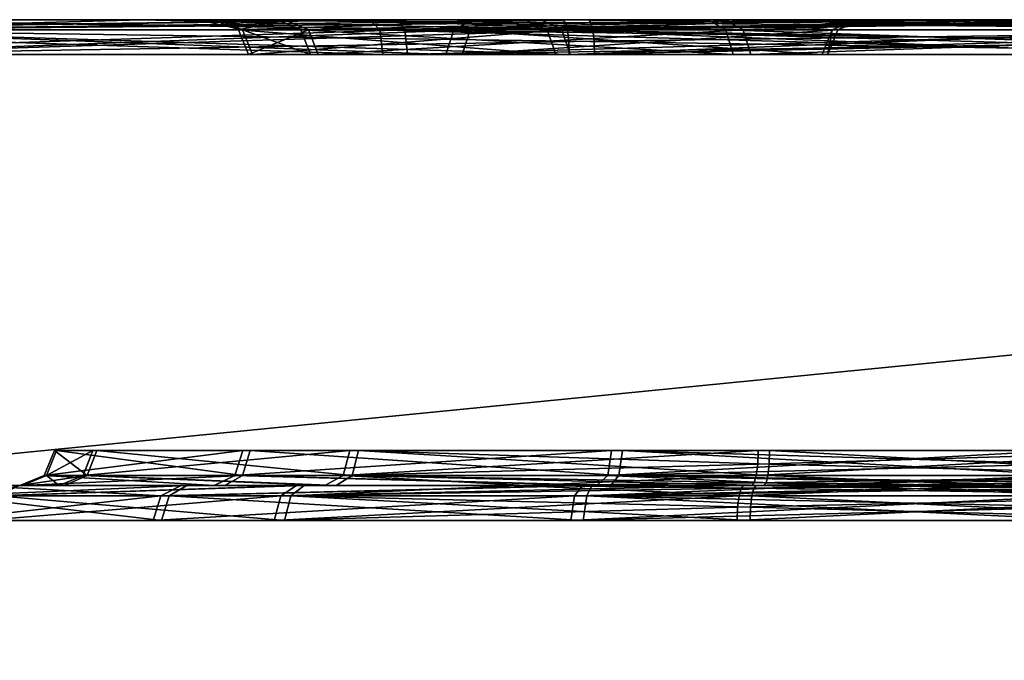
# Model space of a CAD drawing. Header units: millimetres. Extents: x -150 to 150, y -85 to 1149.
# Tile 103 of 256: x -110.083 to -109.237, y 1008.85 to 1009.4. Entities that reach past the tile are written whole.
import ezdxf

# ---------------------------------------------------------------- set-up
doc = ezdxf.new("R2010")
doc.units = ezdxf.units.MM
doc.header["$LTSCALE"] = 21.359881
for name, color, linetype in [('3437', 7, 'CONTINUOUS'), ('3438', 7, 'CONTINUOUS'), ('3478', 7, 'CONTINUOUS'), ('3479', 7, 'CONTINUOUS'), ('5020', 7, 'CONTINUOUS'), ('5021', 7, 'CONTINUOUS'), ('5022', 7, 'CONTINUOUS'), ('5023', 7, 'CONTINUOUS'), ('5024', 7, 'CONTINUOUS'), ('5025', 7, 'CONTINUOUS'), ('5026', 7, 'CONTINUOUS'), ('5027', 7, 'CONTINUOUS'), ('5036', 7, 'CONTINUOUS'), ('5037', 7, 'CONTINUOUS'), ('5038', 7, 'CONTINUOUS'), ('5039', 7, 'CONTINUOUS'), ('5061', 7, 'CONTINUOUS'), ('5062', 7, 'CONTINUOUS'), ('5063', 7, 'CONTINUOUS'), ('5064', 7, 'CONTINUOUS'), ('5065', 7, 'CONTINUOUS'), ('5066', 7, 'CONTINUOUS'), ('5067', 7, 'CONTINUOUS'), ('5068', 7, 'CONTINUOUS'), ('5077', 7, 'CONTINUOUS'), ('5078', 7, 'CONTINUOUS'), ('5079', 7, 'CONTINUOUS'), ('5080', 7, 'CONTINUOUS'), ('8646', 7, 'CONTINUOUS'), ('8647', 7, 'CONTINUOUS'), ('9023', 7, 'CONTINUOUS'), ('9025', 7, 'CONTINUOUS')]:
    doc.layers.add(name, color=color, linetype=linetype)

msp = doc.modelspace()

# ---------------------------------------------------------------- linework, layer by layer
at = {"layer": '3437', "linetype": 'CONTINUOUS'}
for points in [[(-109.89505, 1009.39121, 237.73626), (-109.83496, 1009.39121, 237.00048), (-109.88635, 1009.37, 237.73501), (-109.89505, 1009.39121, 237.73626)], [(-109.62994, 1009.39121, 238.42525), (-109.89505, 1009.39121, 237.73626), (-109.62265, 1009.37, 238.42035), (-109.62994, 1009.39121, 238.42525)], [(-109.62265, 1009.37, 238.42035), (-109.89505, 1009.39121, 237.73626), (-109.88635, 1009.37, 237.73501), (-109.62265, 1009.37, 238.42035)], [(-109.88635, 1009.37, 237.73501), (-109.83496, 1009.39121, 237.00048), (-109.82659, 1009.37, 237.00313), (-109.88635, 1009.37, 237.73501)], [(-109.83496, 1009.39121, 237.00048), (-109.46159, 1009.39121, 236.36364), (-109.82659, 1009.37, 237.00313), (-109.83496, 1009.39121, 237.00048)], [(-109.82659, 1009.37, 237.00313), (-109.46159, 1009.39121, 236.36364), (-109.45519, 1009.37, 236.36966), (-109.82659, 1009.37, 237.00313)], [(-109.09215, 1009.39121, 238.93098), (-109.62994, 1009.39121, 238.42525), (-109.08886, 1009.38148, 238.92537), (-109.09215, 1009.39121, 238.93098)], [(-109.08886, 1009.38148, 238.92537), (-109.62994, 1009.39121, 238.42525), (-109.0877, 1009.37, 238.9234), (-109.08886, 1009.38148, 238.92537)], [(-109.0877, 1009.37, 238.9234), (-109.62994, 1009.39121, 238.42525), (-109.62265, 1009.37, 238.42035), (-109.0877, 1009.37, 238.9234)], [(-109.46159, 1009.39121, 236.36364), (-108.84887, 1009.39121, 235.95186), (-109.45519, 1009.37, 236.36966), (-109.46159, 1009.39121, 236.36364)], [(-109.45519, 1009.37, 236.36966), (-108.84887, 1009.39121, 235.95186), (-108.84571, 1009.37, 235.96006), (-109.45519, 1009.37, 236.36966)]]:
    msp.add_3dface(points, dxfattribs=at)
at = {"layer": '3438', "linetype": 'CONTINUOUS'}
for points in [[(-109.85535, 1009.4, 236.9946), (-109.89505, 1009.39121, 237.73626), (-109.9162, 1009.4, 237.73825), (-109.85535, 1009.4, 236.9946)], [(-109.9162, 1009.4, 237.73825), (-109.89505, 1009.39121, 237.73626), (-109.64931, 1009.4, 238.43446), (-109.9162, 1009.4, 237.73825)], [(-109.83496, 1009.39121, 237.00048), (-109.89505, 1009.39121, 237.73626), (-109.85535, 1009.4, 236.9946), (-109.83496, 1009.39121, 237.00048)], [(-109.89505, 1009.39121, 237.73626), (-109.62994, 1009.39121, 238.42525), (-109.64931, 1009.4, 238.43446), (-109.89505, 1009.39121, 237.73626)], [(-109.47805, 1009.4, 236.35018), (-109.83496, 1009.39121, 237.00048), (-109.85535, 1009.4, 236.9946), (-109.47805, 1009.4, 236.35018)], [(-109.46159, 1009.39121, 236.36364), (-109.83496, 1009.39121, 237.00048), (-109.47805, 1009.4, 236.35018), (-109.46159, 1009.39121, 236.36364)], [(-109.64931, 1009.4, 238.43446), (-109.62994, 1009.39121, 238.42525), (-109.40536, 1009.4, 238.72265), (-109.64931, 1009.4, 238.43446)], [(-109.62994, 1009.39121, 238.42525), (-109.09215, 1009.39121, 238.93098), (-109.40536, 1009.4, 238.72265), (-109.62994, 1009.39121, 238.42525)], [(-109.19087, 1009.4, 236.10604), (-109.46159, 1009.39121, 236.36364), (-109.47805, 1009.4, 236.35018), (-109.19087, 1009.4, 236.10604)], [(-108.84887, 1009.39121, 235.95186), (-109.46159, 1009.39121, 236.36364), (-109.19087, 1009.4, 236.10604), (-108.84887, 1009.39121, 235.95186)], [(-109.40536, 1009.4, 238.72265), (-109.09215, 1009.39121, 238.93098), (-109.09707, 1009.39772, 238.93937), (-109.40536, 1009.4, 238.72265)], [(-109.10288, 1009.4, 238.94928), (-109.40536, 1009.4, 238.72265), (-109.09707, 1009.39772, 238.93937), (-109.10288, 1009.4, 238.94928)]]:
    msp.add_3dface(points, dxfattribs=at)
at = {"layer": '3478', "linetype": 'CONTINUOUS'}
for points in [[(-109.89175, 1009.39121, 362.24182), (-109.61746, 1009.39121, 361.55644), (-109.88307, 1009.37, 362.24318), (-109.89175, 1009.39121, 362.24182)], [(-109.8415, 1009.39121, 362.97833), (-109.89175, 1009.39121, 362.24182), (-109.83309, 1009.37, 362.9758), (-109.8415, 1009.39121, 362.97833)], [(-109.83309, 1009.37, 362.9758), (-109.89175, 1009.39121, 362.24182), (-109.88307, 1009.37, 362.24318), (-109.83309, 1009.37, 362.9758)], [(-109.88307, 1009.37, 362.24318), (-109.61746, 1009.39121, 361.55644), (-109.61023, 1009.37, 361.56143), (-109.88307, 1009.37, 362.24318)], [(-109.47666, 1009.39121, 363.62011), (-109.8415, 1009.39121, 362.97833), (-109.47018, 1009.37, 363.61418), (-109.47666, 1009.39121, 363.62011)], [(-109.47018, 1009.37, 363.61418), (-109.8415, 1009.39121, 362.97833), (-109.83309, 1009.37, 362.9758), (-109.47018, 1009.37, 363.61418)], [(-109.61746, 1009.39121, 361.55644), (-109.07295, 1009.39121, 361.05794), (-109.61023, 1009.37, 361.56143), (-109.61746, 1009.39121, 361.55644)], [(-109.07295, 1009.39121, 361.05794), (-109.06974, 1009.38148, 361.06359), (-109.61023, 1009.37, 361.56143), (-109.07295, 1009.39121, 361.05794)], [(-108.8695, 1009.39121, 364.04004), (-109.47666, 1009.39121, 363.62011), (-108.86624, 1009.37, 364.03188), (-108.8695, 1009.39121, 364.04004)], [(-108.86624, 1009.37, 364.03188), (-109.47666, 1009.39121, 363.62011), (-109.47018, 1009.37, 363.61418), (-108.86624, 1009.37, 364.03188)], [(-109.06974, 1009.38148, 361.06359), (-109.06861, 1009.37, 361.06558), (-109.61023, 1009.37, 361.56143), (-109.06974, 1009.38148, 361.06359)]]:
    msp.add_3dface(points, dxfattribs=at)
at = {"layer": '3479', "linetype": 'CONTINUOUS'}
for points in [[(-109.89175, 1009.39121, 362.24182), (-109.8415, 1009.39121, 362.97833), (-109.92923, 1009.4, 362.61508), (-109.89175, 1009.39121, 362.24182)], [(-109.91259, 1009.4, 362.2378), (-109.89175, 1009.39121, 362.24182), (-109.92923, 1009.4, 362.61508), (-109.91259, 1009.4, 362.2378)], [(-109.92923, 1009.4, 362.61508), (-109.8415, 1009.39121, 362.97833), (-109.86138, 1009.4, 362.98586), (-109.92923, 1009.4, 362.61508)], [(-109.63491, 1009.4, 361.54438), (-109.89175, 1009.39121, 362.24182), (-109.91259, 1009.4, 362.2378), (-109.63491, 1009.4, 361.54438)], [(-109.61746, 1009.39121, 361.55644), (-109.89175, 1009.39121, 362.24182), (-109.63491, 1009.4, 361.54438), (-109.61746, 1009.39121, 361.55644)], [(-109.8415, 1009.39121, 362.97833), (-109.47666, 1009.39121, 363.62011), (-109.86138, 1009.4, 362.98586), (-109.8415, 1009.39121, 362.97833)], [(-109.86138, 1009.4, 362.98586), (-109.47666, 1009.39121, 363.62011), (-109.49195, 1009.4, 363.63483), (-109.86138, 1009.4, 362.98586)], [(-109.08344, 1009.4, 361.0395), (-109.61746, 1009.39121, 361.55644), (-109.63491, 1009.4, 361.54438), (-109.08344, 1009.4, 361.0395)], [(-109.61746, 1009.39121, 361.55644), (-109.08344, 1009.4, 361.0395), (-109.07776, 1009.39772, 361.04948), (-109.61746, 1009.39121, 361.55644)], [(-109.47666, 1009.39121, 363.62011), (-108.8695, 1009.39121, 364.04004), (-109.49195, 1009.4, 363.63483), (-109.47666, 1009.39121, 363.62011)], [(-109.49195, 1009.4, 363.63483), (-108.8695, 1009.39121, 364.04004), (-108.87835, 1009.4, 364.05934), (-109.49195, 1009.4, 363.63483)], [(-109.07295, 1009.39121, 361.05794), (-109.61746, 1009.39121, 361.55644), (-109.07776, 1009.39772, 361.04948), (-109.07295, 1009.39121, 361.05794)]]:
    msp.add_3dface(points, dxfattribs=at)
at = {"layer": '5020', "linetype": 'CONTINUOUS'}
for points in [[(-109.96113, 1008.97, 280.17434), (-110.1411, 1008.99121, 280.57345), (-110.14974, 1008.97, 280.57186), (-109.96113, 1008.97, 280.17434)], [(-109.95444, 1008.99121, 280.18004), (-110.1411, 1008.99121, 280.57345), (-109.96113, 1008.97, 280.17434), (-109.95444, 1008.99121, 280.18004)], [(-110.10605, 1008.99121, 281.00748), (-109.85868, 1008.99121, 281.36583), (-110.11432, 1008.97, 281.01043), (-110.10605, 1008.99121, 281.00748)], [(-110.11432, 1008.97, 281.01043), (-109.85868, 1008.99121, 281.36583), (-109.86437, 1008.97, 281.37252), (-110.11432, 1008.97, 281.01043)], [(-109.59903, 1008.97, 279.92439), (-109.95444, 1008.99121, 280.18004), (-109.96113, 1008.97, 280.17434), (-109.59903, 1008.97, 279.92439)], [(-109.59608, 1008.99121, 279.93267), (-109.95444, 1008.99121, 280.18004), (-109.59903, 1008.97, 279.92439), (-109.59608, 1008.99121, 279.93267)], [(-109.46527, 1008.99121, 281.55249), (-109.46644, 1008.98148, 281.55889), (-109.86437, 1008.97, 281.37252), (-109.46527, 1008.99121, 281.55249)], [(-109.85868, 1008.99121, 281.36583), (-109.46527, 1008.99121, 281.55249), (-109.86437, 1008.97, 281.37252), (-109.85868, 1008.99121, 281.36583)], [(-109.16047, 1008.97, 279.88897), (-109.59608, 1008.99121, 279.93267), (-109.59903, 1008.97, 279.92439), (-109.16047, 1008.97, 279.88897)], [(-109.16205, 1008.99121, 279.89761), (-109.59608, 1008.99121, 279.93267), (-109.16088, 1008.98148, 279.89122), (-109.16205, 1008.99121, 279.89761)], [(-109.16088, 1008.98148, 279.89122), (-109.59608, 1008.99121, 279.93267), (-109.16047, 1008.97, 279.88897), (-109.16088, 1008.98148, 279.89122)], [(-109.46644, 1008.98148, 281.55889), (-109.46685, 1008.97, 281.56113), (-109.86437, 1008.97, 281.37252), (-109.46644, 1008.98148, 281.55889)]]:
    msp.add_3dface(points, dxfattribs=at)
at = {"layer": '5021', "linetype": 'CONTINUOUS'}
for points in [[(-110.1411, 1008.99121, 280.57345), (-109.95444, 1008.99121, 280.18004), (-109.93941, 1009, 280.19511), (-110.1411, 1008.99121, 280.57345)], [(-110.12046, 1009, 280.57849), (-110.1411, 1008.99121, 280.57345), (-109.93941, 1009, 280.19511), (-110.12046, 1009, 280.57849)], [(-109.85868, 1008.99121, 281.36583), (-110.10605, 1008.99121, 281.00748), (-109.84519, 1009, 281.34945), (-109.85868, 1008.99121, 281.36583)], [(-109.84519, 1009, 281.34945), (-110.10605, 1008.99121, 281.00748), (-110.0855, 1009, 281.00194), (-109.84519, 1009, 281.34945)], [(-109.95444, 1008.99121, 280.18004), (-109.59608, 1008.99121, 279.93267), (-109.59154, 1009, 279.95357), (-109.95444, 1008.99121, 280.18004)], [(-109.93941, 1009, 280.19511), (-109.95444, 1008.99121, 280.18004), (-109.59154, 1009, 279.95357), (-109.93941, 1009, 280.19511)], [(-109.46144, 1009, 281.53163), (-109.85868, 1008.99121, 281.36583), (-109.84519, 1009, 281.34945), (-109.46144, 1009, 281.53163)], [(-109.85868, 1008.99121, 281.36583), (-109.46144, 1009, 281.53163), (-109.46351, 1008.99772, 281.54292), (-109.85868, 1008.99121, 281.36583)], [(-109.46527, 1008.99121, 281.55249), (-109.85868, 1008.99121, 281.36583), (-109.46351, 1008.99772, 281.54292), (-109.46527, 1008.99121, 281.55249)], [(-109.59608, 1008.99121, 279.93267), (-109.16205, 1008.99121, 279.89761), (-109.38103, 1009, 279.90782), (-109.59608, 1008.99121, 279.93267)], [(-109.59154, 1009, 279.95357), (-109.59608, 1008.99121, 279.93267), (-109.38103, 1009, 279.90782), (-109.59154, 1009, 279.95357)], [(-109.38103, 1009, 279.90782), (-109.16205, 1008.99121, 279.89761), (-109.16381, 1008.99772, 279.90719), (-109.38103, 1009, 279.90782)], [(-109.16588, 1009, 279.91848), (-109.38103, 1009, 279.90782), (-109.16381, 1008.99772, 279.90719), (-109.16588, 1009, 279.91848)]]:
    msp.add_3dface(points, dxfattribs=at)
at = {"layer": '5022', "linetype": 'CONTINUOUS'}
for points in [[(-109.46685, 1008.97, 281.56113), (-109.46644, 1008.98148, 281.55889), (-109.03124, 1008.99121, 281.51744), (-109.46685, 1008.97, 281.56113)], [(-109.46685, 1008.97, 281.56113), (-109.03124, 1008.99121, 281.51744), (-109.02829, 1008.97, 281.52572), (-109.46685, 1008.97, 281.56113)], [(-109.46644, 1008.98148, 281.55889), (-109.46527, 1008.99121, 281.55249), (-109.03124, 1008.99121, 281.51744), (-109.46644, 1008.98148, 281.55889)]]:
    msp.add_3dface(points, dxfattribs=at)
at = {"layer": '5023', "linetype": 'CONTINUOUS'}
for points in [[(-109.46527, 1008.99121, 281.55249), (-109.46351, 1008.99772, 281.54292), (-109.24629, 1009, 281.54228), (-109.46527, 1008.99121, 281.55249)], [(-109.03124, 1008.99121, 281.51744), (-109.46527, 1008.99121, 281.55249), (-109.24629, 1009, 281.54228), (-109.03124, 1008.99121, 281.51744)], [(-109.46351, 1008.99772, 281.54292), (-109.46144, 1009, 281.53163), (-109.24629, 1009, 281.54228), (-109.46351, 1008.99772, 281.54292)], [(-109.03578, 1009, 281.49653), (-109.03124, 1008.99121, 281.51744), (-109.24629, 1009, 281.54228), (-109.03578, 1009, 281.49653)]]:
    msp.add_3dface(points, dxfattribs=at)
at = {"layer": '5024', "linetype": 'CONTINUOUS'}
for points in [[(-110.06002, 1009.00879, 280.5883), (-109.89165, 1009.00879, 280.23344), (-110.05138, 1009.03, 280.58988), (-110.06002, 1009.00879, 280.5883)], [(-110.02841, 1009.00879, 280.9798), (-110.06002, 1009.00879, 280.5883), (-110.02013, 1009.03, 280.97685), (-110.02841, 1009.00879, 280.9798)], [(-110.02013, 1009.03, 280.97685), (-110.06002, 1009.00879, 280.5883), (-110.05138, 1009.03, 280.58988), (-110.02013, 1009.03, 280.97685)], [(-110.05138, 1009.03, 280.58988), (-109.89165, 1009.00879, 280.23344), (-109.88496, 1009.03, 280.23913), (-110.05138, 1009.03, 280.58988)], [(-109.80527, 1009.00879, 281.30304), (-110.02841, 1009.00879, 280.9798), (-109.79958, 1009.03, 281.29635), (-109.80527, 1009.00879, 281.30304)], [(-109.79958, 1009.03, 281.29635), (-110.02841, 1009.00879, 280.9798), (-110.02013, 1009.03, 280.97685), (-109.79958, 1009.03, 281.29635)], [(-109.89165, 1009.00879, 280.23344), (-109.56841, 1009.00879, 280.01031), (-109.88496, 1009.03, 280.23913), (-109.89165, 1009.00879, 280.23344)], [(-109.88496, 1009.03, 280.23913), (-109.56841, 1009.00879, 280.01031), (-109.56546, 1009.03, 280.01858), (-109.88496, 1009.03, 280.23913)], [(-109.44924, 1009.01852, 281.46502), (-109.80527, 1009.00879, 281.30304), (-109.44883, 1009.03, 281.46277), (-109.44924, 1009.01852, 281.46502)], [(-109.44883, 1009.03, 281.46277), (-109.80527, 1009.00879, 281.30304), (-109.79958, 1009.03, 281.29635), (-109.44883, 1009.03, 281.46277)], [(-109.56841, 1009.00879, 280.01031), (-109.17691, 1009.00879, 279.97869), (-109.56546, 1009.03, 280.01858), (-109.56841, 1009.00879, 280.01031)], [(-109.17808, 1009.01852, 279.98509), (-109.17849, 1009.03, 279.98733), (-109.56546, 1009.03, 280.01858), (-109.17808, 1009.01852, 279.98509)], [(-109.17691, 1009.00879, 279.97869), (-109.17808, 1009.01852, 279.98509), (-109.56546, 1009.03, 280.01858), (-109.17691, 1009.00879, 279.97869)], [(-109.45041, 1009.00879, 281.47141), (-109.80527, 1009.00879, 281.30304), (-109.44924, 1009.01852, 281.46502), (-109.45041, 1009.00879, 281.47141)]]:
    msp.add_3dface(points, dxfattribs=at)
at = {"layer": '5025', "linetype": 'CONTINUOUS'}
for points in [[(-109.89165, 1009.00879, 280.23344), (-110.06002, 1009.00879, 280.5883), (-110.08065, 1009, 280.58317), (-109.89165, 1009.00879, 280.23344)], [(-109.90691, 1009, 280.21863), (-109.89165, 1009.00879, 280.23344), (-110.08065, 1009, 280.58317), (-109.90691, 1009, 280.21863)], [(-110.08065, 1009, 280.58317), (-110.06002, 1009.00879, 280.5883), (-110.04908, 1009, 280.98497), (-110.08065, 1009, 280.58317)], [(-110.06002, 1009.00879, 280.5883), (-110.02841, 1009.00879, 280.9798), (-110.04908, 1009, 280.98497), (-110.06002, 1009.00879, 280.5883)], [(-110.04908, 1009, 280.98497), (-110.02841, 1009.00879, 280.9798), (-109.82089, 1009, 281.3176), (-110.04908, 1009, 280.98497)], [(-110.02841, 1009.00879, 280.9798), (-109.80527, 1009.00879, 281.30304), (-109.82089, 1009, 281.3176), (-110.02841, 1009.00879, 280.9798)], [(-109.57568, 1009, 279.99038), (-109.89165, 1009.00879, 280.23344), (-109.90691, 1009, 280.21863), (-109.57568, 1009, 279.99038)], [(-109.56841, 1009.00879, 280.01031), (-109.89165, 1009.00879, 280.23344), (-109.57568, 1009, 279.99038), (-109.56841, 1009.00879, 280.01031)], [(-109.82089, 1009, 281.3176), (-109.80527, 1009.00879, 281.30304), (-109.64897, 1009, 281.4293), (-109.82089, 1009, 281.3176)], [(-109.80527, 1009.00879, 281.30304), (-109.45041, 1009.00879, 281.47141), (-109.64897, 1009, 281.4293), (-109.80527, 1009.00879, 281.30304)], [(-109.64897, 1009, 281.4293), (-109.45041, 1009.00879, 281.47141), (-109.45217, 1009.00228, 281.48099), (-109.64897, 1009, 281.4293)], [(-109.45424, 1009, 281.49228), (-109.64897, 1009, 281.4293), (-109.45217, 1009.00228, 281.48099), (-109.45424, 1009, 281.49228)], [(-109.17309, 1009, 279.95782), (-109.56841, 1009.00879, 280.01031), (-109.57568, 1009, 279.99038), (-109.17309, 1009, 279.95782)], [(-109.17691, 1009.00879, 279.97869), (-109.56841, 1009.00879, 280.01031), (-109.17515, 1009.00228, 279.96912), (-109.17691, 1009.00879, 279.97869)], [(-109.56841, 1009.00879, 280.01031), (-109.17309, 1009, 279.95782), (-109.17515, 1009.00228, 279.96912), (-109.56841, 1009.00879, 280.01031)]]:
    msp.add_3dface(points, dxfattribs=at)
at = {"layer": '5026', "linetype": 'CONTINUOUS'}
for points in [[(-109.45041, 1009.00879, 281.47141), (-109.44924, 1009.01852, 281.46502), (-109.06186, 1009.03, 281.43152), (-109.45041, 1009.00879, 281.47141)], [(-109.05891, 1009.00879, 281.4398), (-109.45041, 1009.00879, 281.47141), (-109.06186, 1009.03, 281.43152), (-109.05891, 1009.00879, 281.4398)], [(-109.44924, 1009.01852, 281.46502), (-109.44883, 1009.03, 281.46277), (-109.06186, 1009.03, 281.43152), (-109.44924, 1009.01852, 281.46502)]]:
    msp.add_3dface(points, dxfattribs=at)
at = {"layer": '5027', "linetype": 'CONTINUOUS'}
for points in [[(-109.45424, 1009, 281.49228), (-109.45217, 1009.00228, 281.48099), (-109.05891, 1009.00879, 281.4398), (-109.45424, 1009, 281.49228)], [(-109.45424, 1009, 281.49228), (-109.05891, 1009.00879, 281.4398), (-109.05164, 1009, 281.45973), (-109.45424, 1009, 281.49228)], [(-109.45217, 1009.00228, 281.48099), (-109.45041, 1009.00879, 281.47141), (-109.05891, 1009.00879, 281.4398), (-109.45217, 1009.00228, 281.48099)]]:
    msp.add_3dface(points, dxfattribs=at)
at = {"layer": '5036', "linetype": 'CONTINUOUS'}
for points in [[(-110.40292, 1009.39121, 279.47402), (-109.75225, 1009.39121, 279.1253), (-110.39715, 1009.37, 279.48065), (-110.40292, 1009.39121, 279.47402)], [(-110.39715, 1009.37, 279.48065), (-109.75225, 1009.39121, 279.1253), (-109.74992, 1009.37, 279.13377), (-110.39715, 1009.37, 279.48065)], [(-109.61261, 1009.39121, 282.35668), (-110.29094, 1009.39121, 282.06538), (-109.61144, 1009.38148, 282.35028), (-109.61261, 1009.39121, 282.35668)], [(-109.61144, 1009.38148, 282.35028), (-110.29094, 1009.39121, 282.06538), (-109.61103, 1009.37, 282.34803), (-109.61144, 1009.38148, 282.35028)], [(-109.61103, 1009.37, 282.34803), (-110.29094, 1009.39121, 282.06538), (-110.28577, 1009.37, 282.05828), (-109.61103, 1009.37, 282.34803)], [(-109.75225, 1009.39121, 279.1253), (-109.01471, 1009.39121, 279.09343), (-109.74992, 1009.37, 279.13377), (-109.75225, 1009.39121, 279.1253)], [(-109.01471, 1009.39121, 279.09343), (-109.01588, 1009.38148, 279.09982), (-109.74992, 1009.37, 279.13377), (-109.01471, 1009.39121, 279.09343)], [(-109.01588, 1009.38148, 279.09982), (-109.01629, 1009.37, 279.10207), (-109.74992, 1009.37, 279.13377), (-109.01588, 1009.38148, 279.09982)]]:
    msp.add_3dface(points, dxfattribs=at)
at = {"layer": '5037', "linetype": 'CONTINUOUS'}
for points in [[(-109.75787, 1009.4, 279.10484), (-110.40292, 1009.39121, 279.47402), (-110.4163, 1009.4, 279.45754), (-109.75787, 1009.4, 279.10484)], [(-109.75225, 1009.39121, 279.1253), (-110.40292, 1009.39121, 279.47402), (-109.75787, 1009.4, 279.10484), (-109.75225, 1009.39121, 279.1253)], [(-110.306, 1009.4, 282.08066), (-110.29094, 1009.39121, 282.06538), (-109.97819, 1009.4, 282.26804), (-110.306, 1009.4, 282.08066)], [(-110.29094, 1009.39121, 282.06538), (-109.61261, 1009.39121, 282.35668), (-109.97819, 1009.4, 282.26804), (-110.29094, 1009.39121, 282.06538)], [(-109.97819, 1009.4, 282.26804), (-109.61261, 1009.39121, 282.35668), (-109.61437, 1009.39772, 282.36625), (-109.97819, 1009.4, 282.26804)], [(-109.61644, 1009.4, 282.37754), (-109.97819, 1009.4, 282.26804), (-109.61437, 1009.39772, 282.36625), (-109.61644, 1009.4, 282.37754)], [(-109.01088, 1009.4, 279.07256), (-109.75225, 1009.39121, 279.1253), (-109.75787, 1009.4, 279.10484), (-109.01088, 1009.4, 279.07256)], [(-109.75225, 1009.39121, 279.1253), (-109.01088, 1009.4, 279.07256), (-109.01295, 1009.39772, 279.08385), (-109.75225, 1009.39121, 279.1253)], [(-109.01471, 1009.39121, 279.09343), (-109.75225, 1009.39121, 279.1253), (-109.01295, 1009.39772, 279.08385), (-109.01471, 1009.39121, 279.09343)]]:
    msp.add_3dface(points, dxfattribs=at)
at = {"layer": '5038', "linetype": 'CONTINUOUS'}
for points in [[(-109.61261, 1009.39121, 282.35668), (-109.61144, 1009.38148, 282.35028), (-108.8774, 1009.37, 282.31633), (-109.61261, 1009.39121, 282.35668)], [(-108.87507, 1009.39121, 282.32481), (-109.61261, 1009.39121, 282.35668), (-108.8774, 1009.37, 282.31633), (-108.87507, 1009.39121, 282.32481)], [(-109.61144, 1009.38148, 282.35028), (-109.61103, 1009.37, 282.34803), (-108.8774, 1009.37, 282.31633), (-109.61144, 1009.38148, 282.35028)]]:
    msp.add_3dface(points, dxfattribs=at)
at = {"layer": '5039', "linetype": 'CONTINUOUS'}
for points in [[(-109.61644, 1009.4, 282.37754), (-109.61437, 1009.39772, 282.36625), (-108.87507, 1009.39121, 282.32481), (-109.61644, 1009.4, 282.37754)], [(-109.61644, 1009.4, 282.37754), (-108.87507, 1009.39121, 282.32481), (-108.86945, 1009.4, 282.34526), (-109.61644, 1009.4, 282.37754)], [(-109.61437, 1009.39772, 282.36625), (-109.61261, 1009.39121, 282.35668), (-108.87507, 1009.39121, 282.32481), (-109.61437, 1009.39772, 282.36625)]]:
    msp.add_3dface(points, dxfattribs=at)
at = {"layer": '5061', "linetype": 'CONTINUOUS'}
for points in [[(-110.14305, 1008.99121, 319.41548), (-109.96167, 1008.99121, 319.81135), (-110.15171, 1008.97, 319.41695), (-110.14305, 1008.99121, 319.41548)], [(-110.15171, 1008.97, 319.41695), (-109.96167, 1008.99121, 319.81135), (-109.96843, 1008.97, 319.81695), (-110.15171, 1008.97, 319.41695)], [(-109.85567, 1008.97, 318.62017), (-110.1022, 1008.99121, 318.98196), (-110.11044, 1008.97, 318.9789), (-109.85567, 1008.97, 318.62017)], [(-109.85006, 1008.99121, 318.62694), (-110.1022, 1008.99121, 318.98196), (-109.85567, 1008.97, 318.62017), (-109.85006, 1008.99121, 318.62694)], [(-109.96167, 1008.99121, 319.81135), (-109.60665, 1008.99121, 320.06349), (-109.96843, 1008.97, 319.81695), (-109.96167, 1008.99121, 319.81135)], [(-109.96843, 1008.97, 319.81695), (-109.60665, 1008.99121, 320.06349), (-109.60971, 1008.97, 320.07173), (-109.96843, 1008.97, 319.81695)], [(-109.45567, 1008.97, 318.43689), (-109.85006, 1008.99121, 318.62694), (-109.85567, 1008.97, 318.62017), (-109.45567, 1008.97, 318.43689)], [(-109.4542, 1008.99121, 318.44556), (-109.85006, 1008.99121, 318.62694), (-109.45528, 1008.98148, 318.43915), (-109.4542, 1008.99121, 318.44556)], [(-109.45528, 1008.98148, 318.43915), (-109.85006, 1008.99121, 318.62694), (-109.45567, 1008.97, 318.43689), (-109.45528, 1008.98148, 318.43915)], [(-109.17312, 1008.99121, 320.10434), (-109.17204, 1008.98148, 320.11075), (-109.60971, 1008.97, 320.07173), (-109.17312, 1008.99121, 320.10434)], [(-109.60665, 1008.99121, 320.06349), (-109.17312, 1008.99121, 320.10434), (-109.60971, 1008.97, 320.07173), (-109.60665, 1008.99121, 320.06349)], [(-109.17204, 1008.98148, 320.11075), (-109.17166, 1008.97, 320.113), (-109.60971, 1008.97, 320.07173), (-109.17204, 1008.98148, 320.11075)]]:
    msp.add_3dface(points, dxfattribs=at)
at = {"layer": '5062', "linetype": 'CONTINUOUS'}
for points in [[(-109.96167, 1008.99121, 319.81135), (-110.14305, 1008.99121, 319.41548), (-110.12193, 1009, 319.41317), (-109.96167, 1008.99121, 319.81135)], [(-109.94425, 1009, 319.79912), (-109.96167, 1008.99121, 319.81135), (-110.12193, 1009, 319.41317), (-109.94425, 1009, 319.79912)], [(-110.1022, 1008.99121, 318.98196), (-109.85006, 1008.99121, 318.62694), (-109.83864, 1009, 318.64503), (-110.1022, 1008.99121, 318.98196)], [(-110.08292, 1009, 318.99099), (-110.1022, 1008.99121, 318.98196), (-109.83864, 1009, 318.64503), (-110.08292, 1009, 318.99099)], [(-109.60665, 1008.99121, 320.06349), (-109.96167, 1008.99121, 319.81135), (-109.59958, 1009, 320.04349), (-109.60665, 1008.99121, 320.06349)], [(-109.59958, 1009, 320.04349), (-109.96167, 1008.99121, 319.81135), (-109.94425, 1009, 319.79912), (-109.59958, 1009, 320.04349)], [(-109.85006, 1008.99121, 318.62694), (-109.4542, 1008.99121, 318.44556), (-109.65648, 1009, 318.53005), (-109.85006, 1008.99121, 318.62694)], [(-109.83864, 1009, 318.64503), (-109.85006, 1008.99121, 318.62694), (-109.65648, 1009, 318.53005), (-109.83864, 1009, 318.64503)], [(-109.65648, 1009, 318.53005), (-109.4542, 1008.99121, 318.44556), (-109.45257, 1008.99772, 318.45515), (-109.65648, 1009, 318.53005)], [(-109.45065, 1009, 318.46647), (-109.65648, 1009, 318.53005), (-109.45257, 1008.99772, 318.45515), (-109.45065, 1009, 318.46647)], [(-109.17667, 1009, 320.08342), (-109.60665, 1008.99121, 320.06349), (-109.59958, 1009, 320.04349), (-109.17667, 1009, 320.08342)], [(-109.60665, 1008.99121, 320.06349), (-109.17667, 1009, 320.08342), (-109.17475, 1008.99772, 320.09474), (-109.60665, 1008.99121, 320.06349)], [(-109.17312, 1008.99121, 320.10434), (-109.60665, 1008.99121, 320.06349), (-109.17475, 1008.99772, 320.09474), (-109.17312, 1008.99121, 320.10434)]]:
    msp.add_3dface(points, dxfattribs=at)
at = {"layer": '5063', "linetype": 'CONTINUOUS'}
for points in [[(-109.4542, 1008.99121, 318.44556), (-109.45528, 1008.98148, 318.43915), (-109.01761, 1008.97, 318.47817), (-109.4542, 1008.99121, 318.44556)], [(-109.02067, 1008.99121, 318.48641), (-109.4542, 1008.99121, 318.44556), (-109.01761, 1008.97, 318.47817), (-109.02067, 1008.99121, 318.48641)], [(-109.45528, 1008.98148, 318.43915), (-109.45567, 1008.97, 318.43689), (-109.01761, 1008.97, 318.47817), (-109.45528, 1008.98148, 318.43915)]]:
    msp.add_3dface(points, dxfattribs=at)
at = {"layer": '5064', "linetype": 'CONTINUOUS'}
for points in [[(-109.45257, 1008.99772, 318.45515), (-109.4542, 1008.99121, 318.44556), (-109.02067, 1008.99121, 318.48641), (-109.45257, 1008.99772, 318.45515)], [(-109.45065, 1009, 318.46647), (-109.45257, 1008.99772, 318.45515), (-109.02067, 1008.99121, 318.48641), (-109.45065, 1009, 318.46647)], [(-109.45065, 1009, 318.46647), (-109.02067, 1008.99121, 318.48641), (-109.02774, 1009, 318.50641), (-109.45065, 1009, 318.46647)]]:
    msp.add_3dface(points, dxfattribs=at)
at = {"layer": '5065', "linetype": 'CONTINUOUS'}
for points in [[(-110.06178, 1009.00879, 319.40171), (-110.02494, 1009.00879, 319.01067), (-110.05312, 1009.03, 319.40025), (-110.06178, 1009.00879, 319.40171)], [(-109.89817, 1009.00879, 319.75879), (-110.06178, 1009.00879, 319.40171), (-109.8914, 1009.03, 319.75319), (-109.89817, 1009.00879, 319.75879)], [(-109.8914, 1009.03, 319.75319), (-110.06178, 1009.00879, 319.40171), (-110.05312, 1009.03, 319.40025), (-109.8914, 1009.03, 319.75319)], [(-110.05312, 1009.03, 319.40025), (-110.02494, 1009.00879, 319.01067), (-110.0167, 1009.03, 319.01373), (-110.05312, 1009.03, 319.40025)], [(-110.02494, 1009.00879, 319.01067), (-109.7975, 1009.00879, 318.69044), (-110.0167, 1009.03, 319.01373), (-110.02494, 1009.00879, 319.01067)], [(-110.0167, 1009.03, 319.01373), (-109.7975, 1009.00879, 318.69044), (-109.7919, 1009.03, 318.69721), (-110.0167, 1009.03, 319.01373)], [(-109.57794, 1009.00879, 319.98622), (-109.89817, 1009.00879, 319.75879), (-109.57488, 1009.03, 319.97799), (-109.57794, 1009.00879, 319.98622)], [(-109.57488, 1009.03, 319.97799), (-109.89817, 1009.00879, 319.75879), (-109.8914, 1009.03, 319.75319), (-109.57488, 1009.03, 319.97799)], [(-109.7975, 1009.00879, 318.69044), (-109.44043, 1009.00879, 318.52682), (-109.7919, 1009.03, 318.69721), (-109.7975, 1009.00879, 318.69044)], [(-109.43934, 1009.01852, 318.53324), (-109.43896, 1009.03, 318.53549), (-109.7919, 1009.03, 318.69721), (-109.43934, 1009.01852, 318.53324)], [(-109.44043, 1009.00879, 318.52682), (-109.43934, 1009.01852, 318.53324), (-109.7919, 1009.03, 318.69721), (-109.44043, 1009.00879, 318.52682)], [(-109.18798, 1009.01852, 320.01666), (-109.57794, 1009.00879, 319.98622), (-109.18836, 1009.03, 320.01441), (-109.18798, 1009.01852, 320.01666)], [(-109.18836, 1009.03, 320.01441), (-109.57794, 1009.00879, 319.98622), (-109.57488, 1009.03, 319.97799), (-109.18836, 1009.03, 320.01441)], [(-109.18689, 1009.00879, 320.02307), (-109.57794, 1009.00879, 319.98622), (-109.18798, 1009.01852, 320.01666), (-109.18689, 1009.00879, 320.02307)]]:
    msp.add_3dface(points, dxfattribs=at)
at = {"layer": '5066', "linetype": 'CONTINUOUS'}
for points in [[(-110.02494, 1009.00879, 319.01067), (-110.06178, 1009.00879, 319.40171), (-110.08292, 1009, 319.40395), (-110.02494, 1009.00879, 319.01067)], [(-110.04433, 1009, 319.00197), (-110.02494, 1009.00879, 319.01067), (-110.08292, 1009, 319.40395), (-110.04433, 1009, 319.00197)], [(-110.08292, 1009, 319.40395), (-110.06178, 1009.00879, 319.40171), (-109.91583, 1009, 319.77072), (-110.08292, 1009, 319.40395)], [(-110.06178, 1009.00879, 319.40171), (-109.89817, 1009.00879, 319.75879), (-109.91583, 1009, 319.77072), (-110.06178, 1009.00879, 319.40171)], [(-109.81115, 1009, 318.6742), (-110.02494, 1009.00879, 319.01067), (-110.04433, 1009, 319.00197), (-109.81115, 1009, 318.6742)], [(-109.7975, 1009.00879, 318.69044), (-110.02494, 1009.00879, 319.01067), (-109.81115, 1009, 318.6742), (-109.7975, 1009.00879, 318.69044)], [(-109.91583, 1009, 319.77072), (-109.89817, 1009.00879, 319.75879), (-109.58764, 1009, 320.00525), (-109.91583, 1009, 319.77072)], [(-109.89817, 1009.00879, 319.75879), (-109.57794, 1009.00879, 319.98622), (-109.58764, 1009, 320.00525), (-109.89817, 1009.00879, 319.75879)], [(-109.44397, 1009, 318.50591), (-109.7975, 1009.00879, 318.69044), (-109.81115, 1009, 318.6742), (-109.44397, 1009, 318.50591)], [(-109.44043, 1009.00879, 318.52682), (-109.7975, 1009.00879, 318.69044), (-109.44205, 1009.00228, 318.51723), (-109.44043, 1009.00879, 318.52682)], [(-109.7975, 1009.00879, 318.69044), (-109.44397, 1009, 318.50591), (-109.44205, 1009.00228, 318.51723), (-109.7975, 1009.00879, 318.69044)], [(-109.58764, 1009, 320.00525), (-109.57794, 1009.00879, 319.98622), (-109.38788, 1009, 320.05141), (-109.58764, 1009, 320.00525)], [(-109.57794, 1009.00879, 319.98622), (-109.18689, 1009.00879, 320.02307), (-109.38788, 1009, 320.05141), (-109.57794, 1009.00879, 319.98622)], [(-109.38788, 1009, 320.05141), (-109.18689, 1009.00879, 320.02307), (-109.18527, 1009.00228, 320.03267), (-109.38788, 1009, 320.05141)], [(-109.18335, 1009, 320.04399), (-109.38788, 1009, 320.05141), (-109.18527, 1009.00228, 320.03267), (-109.18335, 1009, 320.04399)]]:
    msp.add_3dface(points, dxfattribs=at)
at = {"layer": '5067', "linetype": 'CONTINUOUS'}
for points in [[(-109.43896, 1009.03, 318.53549), (-109.43934, 1009.01852, 318.53324), (-109.04938, 1009.00879, 318.56367), (-109.43896, 1009.03, 318.53549)], [(-109.43896, 1009.03, 318.53549), (-109.04938, 1009.00879, 318.56367), (-109.05244, 1009.03, 318.57191), (-109.43896, 1009.03, 318.53549)], [(-109.43934, 1009.01852, 318.53324), (-109.44043, 1009.00879, 318.52682), (-109.04938, 1009.00879, 318.56367), (-109.43934, 1009.01852, 318.53324)]]:
    msp.add_3dface(points, dxfattribs=at)
at = {"layer": '5068', "linetype": 'CONTINUOUS'}
for points in [[(-109.44205, 1009.00228, 318.51723), (-109.44397, 1009, 318.50591), (-109.23944, 1009, 318.49849), (-109.44205, 1009.00228, 318.51723)], [(-109.44043, 1009.00879, 318.52682), (-109.44205, 1009.00228, 318.51723), (-109.23944, 1009, 318.49849), (-109.44043, 1009.00879, 318.52682)], [(-109.04938, 1009.00879, 318.56367), (-109.44043, 1009.00879, 318.52682), (-109.23944, 1009, 318.49849), (-109.04938, 1009.00879, 318.56367)], [(-109.03969, 1009, 318.54465), (-109.04938, 1009.00879, 318.56367), (-109.23944, 1009, 318.49849), (-109.03969, 1009, 318.54465)]]:
    msp.add_3dface(points, dxfattribs=at)
at = {"layer": '5077', "linetype": 'CONTINUOUS'}
for points in [[(-109.77359, 1009.39121, 320.8687), (-110.41954, 1009.39121, 320.51131), (-109.77115, 1009.37, 320.86026), (-109.77359, 1009.39121, 320.8687)], [(-109.77115, 1009.37, 320.86026), (-110.41954, 1009.39121, 320.51131), (-110.41368, 1009.37, 320.50476), (-109.77115, 1009.37, 320.86026)], [(-110.27295, 1009.39121, 317.92168), (-109.59078, 1009.39121, 317.63947), (-110.26786, 1009.37, 317.92884), (-110.27295, 1009.39121, 317.92168)], [(-109.59078, 1009.39121, 317.63947), (-109.5897, 1009.38148, 317.64589), (-110.26786, 1009.37, 317.92884), (-109.59078, 1009.39121, 317.63947)], [(-109.03654, 1009.39121, 320.91042), (-109.77359, 1009.39121, 320.8687), (-109.03762, 1009.38148, 320.90401), (-109.03654, 1009.39121, 320.91042)], [(-109.03762, 1009.38148, 320.90401), (-109.77359, 1009.39121, 320.8687), (-109.038, 1009.37, 320.90176), (-109.03762, 1009.38148, 320.90401)], [(-109.038, 1009.37, 320.90176), (-109.77359, 1009.39121, 320.8687), (-109.77115, 1009.37, 320.86026), (-109.038, 1009.37, 320.90176)], [(-109.5897, 1009.38148, 317.64589), (-109.58932, 1009.37, 317.64814), (-110.26786, 1009.37, 317.92884), (-109.5897, 1009.38148, 317.64589)]]:
    msp.add_3dface(points, dxfattribs=at)
at = {"layer": '5078', "linetype": 'CONTINUOUS'}
for points in [[(-110.43446, 1009.4, 320.52643), (-110.41954, 1009.39121, 320.51131), (-109.78251, 1009.4, 320.8882), (-110.43446, 1009.4, 320.52643)], [(-110.41954, 1009.39121, 320.51131), (-109.77359, 1009.39121, 320.8687), (-109.78251, 1009.4, 320.8882), (-110.41954, 1009.39121, 320.51131)], [(-109.59433, 1009.4, 317.61856), (-110.27295, 1009.39121, 317.92168), (-110.28523, 1009.4, 317.90438), (-109.59433, 1009.4, 317.61856)], [(-110.27295, 1009.39121, 317.92168), (-109.59433, 1009.4, 317.61856), (-109.59241, 1009.39772, 317.62988), (-110.27295, 1009.39121, 317.92168)], [(-109.78251, 1009.4, 320.8882), (-109.77359, 1009.39121, 320.8687), (-109.41038, 1009.4, 320.95216), (-109.78251, 1009.4, 320.8882)], [(-109.77359, 1009.39121, 320.8687), (-109.03654, 1009.39121, 320.91042), (-109.41038, 1009.4, 320.95216), (-109.77359, 1009.39121, 320.8687)], [(-109.41038, 1009.4, 320.95216), (-109.03654, 1009.39121, 320.91042), (-109.03491, 1009.39772, 320.92002), (-109.41038, 1009.4, 320.95216)], [(-109.03299, 1009.4, 320.93134), (-109.41038, 1009.4, 320.95216), (-109.03491, 1009.39772, 320.92002), (-109.03299, 1009.4, 320.93134)], [(-109.59078, 1009.39121, 317.63947), (-110.27295, 1009.39121, 317.92168), (-109.59241, 1009.39772, 317.62988), (-109.59078, 1009.39121, 317.63947)]]:
    msp.add_3dface(points, dxfattribs=at)
at = {"layer": '5079', "linetype": 'CONTINUOUS'}
for points in [[(-109.5897, 1009.38148, 317.64589), (-109.59078, 1009.39121, 317.63947), (-108.85373, 1009.39121, 317.6812), (-109.5897, 1009.38148, 317.64589)], [(-109.58932, 1009.37, 317.64814), (-109.5897, 1009.38148, 317.64589), (-108.85373, 1009.39121, 317.6812), (-109.58932, 1009.37, 317.64814)], [(-109.58932, 1009.37, 317.64814), (-108.85373, 1009.39121, 317.6812), (-108.85617, 1009.37, 317.68964), (-109.58932, 1009.37, 317.64814)]]:
    msp.add_3dface(points, dxfattribs=at)
at = {"layer": '5080', "linetype": 'CONTINUOUS'}
for points in [[(-109.59241, 1009.39772, 317.62988), (-109.59433, 1009.4, 317.61856), (-109.21694, 1009.4, 317.59773), (-109.59241, 1009.39772, 317.62988)], [(-109.59078, 1009.39121, 317.63947), (-109.59241, 1009.39772, 317.62988), (-109.21694, 1009.4, 317.59773), (-109.59078, 1009.39121, 317.63947)], [(-108.85373, 1009.39121, 317.6812), (-109.59078, 1009.39121, 317.63947), (-109.21694, 1009.4, 317.59773), (-108.85373, 1009.39121, 317.6812)]]:
    msp.add_3dface(points, dxfattribs=at)
at = {"layer": '8646', "linetype": 'CONTINUOUS'}
for points in [[(-109.71688, 1009.37, 301.03735), (-110.29028, 1009.39121, 301.49929), (-110.29404, 1009.37, 301.49135), (-109.71688, 1009.37, 301.03735)], [(-109.71005, 1009.39121, 301.04288), (-110.29028, 1009.39121, 301.49929), (-109.71688, 1009.37, 301.03735), (-109.71005, 1009.39121, 301.04288)], [(-110.27031, 1009.39121, 298.51033), (-109.69623, 1009.39121, 298.97445), (-110.27417, 1009.37, 298.51822), (-110.27031, 1009.39121, 298.51033)], [(-110.27417, 1009.37, 298.51822), (-109.69623, 1009.39121, 298.97445), (-109.70313, 1009.37, 298.97988), (-110.27417, 1009.37, 298.51822)], [(-109.39386, 1009.37, 300.3779), (-109.71005, 1009.39121, 301.04288), (-109.71688, 1009.37, 301.03735), (-109.39386, 1009.37, 300.3779)], [(-109.3853, 1009.39121, 300.37991), (-109.71005, 1009.39121, 301.04288), (-109.39386, 1009.37, 300.3779), (-109.3853, 1009.39121, 300.37991)], [(-109.69623, 1009.39121, 298.97445), (-109.38037, 1009.39121, 299.6417), (-109.70313, 1009.37, 298.97988), (-109.69623, 1009.39121, 298.97445)], [(-109.70313, 1009.37, 298.97988), (-109.38037, 1009.39121, 299.6417), (-109.38895, 1009.37, 299.6436), (-109.70313, 1009.37, 298.97988)], [(-109.38895, 1009.37, 299.6436), (-109.3853, 1009.39121, 300.37991), (-109.39386, 1009.37, 300.3779), (-109.38895, 1009.37, 299.6436)], [(-109.38037, 1009.39121, 299.6417), (-109.3853, 1009.39121, 300.37991), (-109.38895, 1009.37, 299.6436), (-109.38037, 1009.39121, 299.6417)]]:
    msp.add_3dface(points, dxfattribs=at)
at = {"layer": '8647', "linetype": 'CONTINUOUS'}
for points in [[(-110.29028, 1009.39121, 301.49929), (-109.71005, 1009.39121, 301.04288), (-110.28119, 1009.4, 301.51846), (-110.29028, 1009.39121, 301.49929)], [(-110.28119, 1009.4, 301.51846), (-109.71005, 1009.39121, 301.04288), (-109.69401, 1009.4, 301.05678), (-110.28119, 1009.4, 301.51846)], [(-109.69623, 1009.39121, 298.97445), (-110.27031, 1009.39121, 298.51033), (-110.25814, 1009.4, 298.49267), (-109.69623, 1009.39121, 298.97445)], [(-109.67891, 1009.4, 298.96216), (-109.69623, 1009.39121, 298.97445), (-110.25814, 1009.4, 298.49267), (-109.67891, 1009.4, 298.96216)], [(-109.71005, 1009.39121, 301.04288), (-109.3853, 1009.39121, 300.37991), (-109.49095, 1009.4, 300.73836), (-109.71005, 1009.39121, 301.04288)], [(-109.69401, 1009.4, 301.05678), (-109.71005, 1009.39121, 301.04288), (-109.49095, 1009.4, 300.73836), (-109.69401, 1009.4, 301.05678)], [(-109.38037, 1009.39121, 299.6417), (-109.69623, 1009.39121, 298.97445), (-109.35977, 1009.4, 299.6366), (-109.38037, 1009.39121, 299.6417)], [(-109.35977, 1009.4, 299.6366), (-109.69623, 1009.39121, 298.97445), (-109.67891, 1009.4, 298.96216), (-109.35977, 1009.4, 299.6366)], [(-109.49095, 1009.4, 300.73836), (-109.3853, 1009.39121, 300.37991), (-109.36432, 1009.4, 300.38333), (-109.49095, 1009.4, 300.73836)], [(-109.3853, 1009.39121, 300.37991), (-109.38037, 1009.39121, 299.6417), (-109.36432, 1009.4, 300.38333), (-109.3853, 1009.39121, 300.37991)], [(-109.36432, 1009.4, 300.38333), (-109.38037, 1009.39121, 299.6417), (-109.35977, 1009.4, 299.6366), (-109.36432, 1009.4, 300.38333)]]:
    msp.add_3dface(points, dxfattribs=at)
at = {"layer": '9023', "linetype": 'CONTINUOUS'}
for points in [[(-121.58989, 1009.4, 388.21672), (-106.31741, 1009.4, 406.12745), (-121.49669, 1009.4, 211.65478), (-121.58989, 1009.4, 388.21672)], [(-121.49669, 1009.4, 211.65478), (-106.31741, 1009.4, 406.12745), (-106.18161, 1009.4, 193.73725), (-121.49669, 1009.4, 211.65478)]]:
    msp.add_3dface(points, dxfattribs=at)
at = {"layer": '9025', "linetype": 'CONTINUOUS'}
for points in [[(-106.31741, 1007.9, 193.87255), (-121.58989, 1007.9, 211.78328), (-121.49669, 1009.4, 211.65478), (-106.31741, 1007.9, 193.87255)], [(-121.49669, 1007.9, 388.34522), (-106.31741, 1009.4, 406.12745), (-121.58989, 1009.4, 388.21672), (-121.49669, 1007.9, 388.34522)], [(-106.31741, 1007.9, 193.87255), (-121.49669, 1009.4, 211.65478), (-106.18161, 1009.4, 193.73725), (-106.31741, 1007.9, 193.87255)], [(-121.49669, 1007.9, 388.34522), (-106.18161, 1007.9, 406.26275), (-106.31741, 1009.4, 406.12745), (-121.49669, 1007.9, 388.34522)]]:
    msp.add_3dface(points, dxfattribs=at)

doc.saveas('drawing.dxf')
